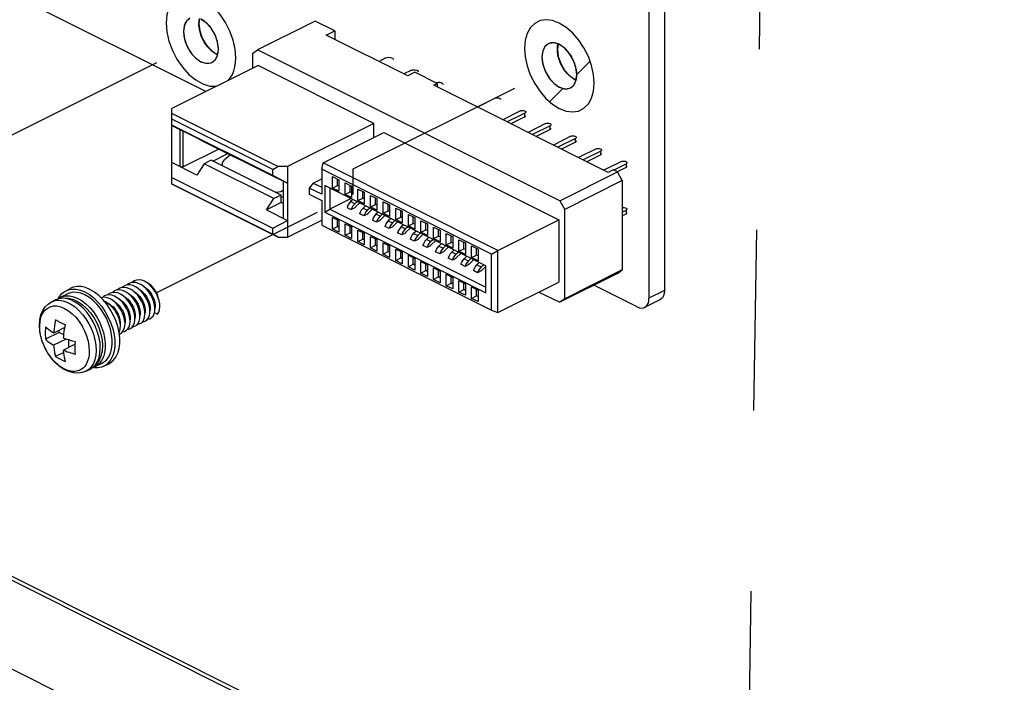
# Paper-space layout '005_EXP_CORICANT_PE_DRAWING_3_1' of a CAD drawing. Header units: millimetres. Extents: x 6 to 413, y 7 to 290.
# Tile 191 of 228: x 263 to 275, y 105 to 113. Entities that reach past the tile are written whole.
import ezdxf

# ---------------------------------------------------------------- set-up
doc = ezdxf.new("R2010")
doc.units = ezdxf.units.MM
doc.header["$LTSCALE"] = 23.1
doc.linetypes.add('DASHED', pattern=[0.2, 0.1, -0.1])
for name, color, linetype in [('000_OFFSET-LINES', 7, 'CONTINUOUS'), ('124100018700A_M3X7_2W_436_BL188', 7, 'CONTINUOUS'), ('BACE_PCB_BL210', 7, 'CONTINUOUS'), ('BASE_CORIANT_BL85', 7, 'CONTINUOUS'), ('C214C4_X02XX_00A_050719_BL190', 7, 'CONTINUOUS')]:
    doc.layers.add(name, color=color, linetype=linetype)

# ---------------------------------------------------------------- blocks, each defined once
blk = doc.blocks.new('BASE_CORIANT_BL85', base_point=(229.328, 99.074))
at = {"layer": 'BASE_CORIANT_BL85', "color": 3, "linetype": 'Continuous'}
for p, q in [((275.057, 99.583), (251.621, 111.301)), ((275.146, 99.589), (251.672, 111.326)), ((251.492, 110.233), (273.797, 99.081))]:
    blk.add_line(p, q, dxfattribs=at)
blk = doc.blocks.new('124100018700A_M3X7_2W_436_BL188', base_point=(263.58, 109.131))
at = {"layer": '124100018700A_M3X7_2W_436_BL188', "color": 7, "linetype": 'Continuous'}
for p, q in [((264.038, 109.639), (264.003, 109.655)), ((264.114, 109.664), (264.078, 109.682)), ((263.082, 109.504), (263.171, 109.549)), ((263.151, 109.589), (263.214, 109.621)), ((263.735, 109.531), (263.701, 109.536)), ((263.77, 109.519), (263.735, 109.531)), ((263.811, 109.56), (263.776, 109.567)), ((263.846, 109.545), (263.811, 109.56)), ((263.852, 109.597), (263.818, 109.6)), ((263.886, 109.587), (263.852, 109.597)), ((263.921, 109.57), (263.886, 109.587)), ((263.927, 109.626), (263.893, 109.631)), ((263.956, 109.545), (263.921, 109.57)), ((263.962, 109.614), (263.927, 109.626)), ((262.946, 109.384), (262.989, 109.394)), ((262.965, 109.446), (263.018, 109.472)), ((262.989, 109.394), (263.035, 109.394)), ((263.357, 109.412), (263.412, 109.363)), ((263.626, 109.504), (263.599, 109.499)), ((263.671, 109.416), (263.622, 109.476)), ((263.66, 109.502), (263.626, 109.504)), ((263.695, 109.492), (263.66, 109.502)), ((263.73, 109.475), (263.695, 109.492)), ((263.764, 109.45), (263.73, 109.475)), ((264.348, 109.422), (264.34, 109.465)), ((263.785, 109.319), (263.797, 109.298)), ((264.264, 109.265), (264.277, 109.293)), ((264.277, 109.293), (264.285, 109.326)), ((264.282, 109.312), (264.321, 109.288)), ((262.815, 109.074), (262.81, 109.146)), ((262.814, 109.134), (262.814, 109.138)), ((263.046, 109.199), (263.017, 109.216)), ((263.135, 109.11), (263.144, 109.152)), ((263.896, 109.104), (263.903, 109.137)), ((263.956, 109.125), (263.965, 109.157)), ((263.998, 109.123), (264.015, 109.147)), ((264.055, 109.148), (264.073, 109.17)), ((264.188, 109.218), (264.205, 109.242)), ((263.061, 109.054), (262.889, 108.968)), ((263.137, 109.12), (262.991, 109.047)), ((263.061, 109.054), (263.061, 109.082)), ((263.122, 109.023), (263.061, 109.054)), ((263.597, 109.032), (263.611, 108.959)), ((263.629, 109.055), (263.644, 108.986)), ((263.837, 108.982), (263.828, 109.055)), ((263.864, 109.054), (263.883, 109.075)), ((263.883, 109.075), (263.896, 109.104)), ((263.151, 108.971), (262.991, 108.891)), ((263.269, 108.903), (263.118, 108.828)), ((263.188, 108.863), (263.188, 108.957)), ((263.589, 108.855), (263.586, 108.92)), ((263.611, 108.959), (263.616, 108.886)), ((263.121, 108.8), (263.017, 108.748)), ((263.268, 108.853), (263.268, 108.879)), ((263.448, 108.817), (263.448, 108.813)), ((263.536, 108.824), (263.532, 108.763)), ((263.536, 108.828), (263.536, 108.824)), ((263.589, 108.852), (263.589, 108.855)), ((263.402, 108.638), (263.389, 108.62)), ((263.524, 108.619), (263.614, 108.663)), ((263.634, 108.623), (263.697, 108.655)), ((263.408, 108.56), (263.461, 108.587)), ((263.504, 108.614), (263.461, 108.587))]:
    blk.add_line(p, q, dxfattribs=at)
for points in [[(263.456, 109.605), (263.399, 109.629), (263.343, 109.641), (263.29, 109.642), (263.241, 109.632), (263.214, 109.621)], [(263.935, 109.662), (263.905, 109.654), (263.879, 109.638), (263.87, 109.629)], [(264.009, 109.695), (263.978, 109.689), (263.951, 109.676), (263.934, 109.662)], [(264.003, 109.655), (263.968, 109.662), (263.935, 109.662)], [(264.223, 109.662), (264.189, 109.689), (264.153, 109.709), (264.118, 109.722), (264.084, 109.727), (264.052, 109.724), (264.023, 109.713), (263.998, 109.695), (263.996, 109.693)], [(264.078, 109.682), (264.043, 109.693), (264.009, 109.695)], [(264.205, 109.242), (264.217, 109.272), (264.222, 109.306), (264.222, 109.345), (264.216, 109.387), (264.204, 109.431), (264.186, 109.474), (264.163, 109.516), (264.137, 109.554), (264.106, 109.588), (264.073, 109.617), (264.038, 109.639)], [(264.285, 109.326), (264.287, 109.364), (264.283, 109.405), (264.272, 109.448), (264.257, 109.491), (264.236, 109.533), (264.21, 109.573), (264.18, 109.609), (264.148, 109.64), (264.114, 109.664)], [(264.135, 109.649), (264.142, 109.646), (264.171, 109.627), (264.198, 109.604), (264.222, 109.576), (264.244, 109.545), (264.262, 109.511), (264.276, 109.477), (264.286, 109.442), (264.29, 109.409)], [(264.335, 109.479), (264.33, 109.503), (264.318, 109.539), (264.302, 109.573), (264.282, 109.606), (264.259, 109.635), (264.234, 109.659), (264.207, 109.679), (264.191, 109.687)], [(264.34, 109.465), (264.326, 109.508), (264.307, 109.551), (264.283, 109.592), (264.254, 109.629), (264.223, 109.662)], [(263.052, 109.485), (263.061, 109.505), (263.093, 109.547), (263.132, 109.578), (263.151, 109.589)], [(263.082, 109.504), (263.105, 109.514), (263.151, 109.524), (263.2, 109.523), (263.251, 109.511), (263.303, 109.49)], [(263.151, 109.589), (263.177, 109.6), (263.226, 109.61), (263.279, 109.609), (263.335, 109.597), (263.392, 109.574)], [(263.392, 109.535), (263.34, 109.556), (263.289, 109.567), (263.24, 109.568), (263.195, 109.559), (263.171, 109.549)], [(263.392, 109.574), (263.449, 109.54), (263.505, 109.496), (263.558, 109.444)], [(263.544, 109.416), (263.496, 109.464), (263.444, 109.504), (263.392, 109.535)], [(263.622, 109.476), (263.569, 109.528), (263.513, 109.572), (263.456, 109.605)], [(263.701, 109.536), (263.669, 109.533), (263.64, 109.522), (263.615, 109.503), (263.614, 109.502)], [(263.776, 109.567), (263.743, 109.567), (263.713, 109.558), (263.687, 109.542), (263.679, 109.534)], [(263.818, 109.6), (263.787, 109.594), (263.759, 109.58), (263.744, 109.567)], [(263.839, 109.472), (263.806, 109.499), (263.77, 109.519)], [(263.893, 109.631), (263.861, 109.628), (263.832, 109.618), (263.807, 109.599), (263.805, 109.597)], [(263.914, 109.494), (263.88, 109.523), (263.846, 109.545)], [(263.882, 109.521), (263.887, 109.519), (263.916, 109.5), (263.943, 109.477), (263.968, 109.449), (263.989, 109.418), (264.008, 109.384), (264.022, 109.349), (264.031, 109.315), (264.035, 109.281)], [(263.944, 109.554), (263.951, 109.551), (263.979, 109.532), (264.006, 109.509), (264.031, 109.481), (264.053, 109.45), (264.071, 109.416), (264.085, 109.381), (264.095, 109.346), (264.099, 109.313)], [(264.094, 109.232), (264.096, 109.27), (264.091, 109.311), (264.081, 109.354), (264.065, 109.398), (264.043, 109.44), (264.017, 109.479), (263.988, 109.515), (263.956, 109.545)], [(264.146, 109.219), (264.156, 109.251), (264.159, 109.288), (264.157, 109.328), (264.149, 109.37), (264.135, 109.414), (264.116, 109.456), (264.091, 109.497), (264.063, 109.535), (264.031, 109.567), (263.997, 109.594), (263.962, 109.614)], [(264.007, 109.586), (264.014, 109.583), (264.042, 109.565), (264.07, 109.541), (264.095, 109.513), (264.116, 109.482), (264.135, 109.448), (264.149, 109.413), (264.158, 109.378), (264.163, 109.345)], [(264.074, 109.616), (264.078, 109.614), (264.107, 109.596), (264.134, 109.572), (264.159, 109.544), (264.18, 109.513), (264.198, 109.48), (264.212, 109.445), (264.222, 109.41), (264.226, 109.377)], [(262.81, 109.146), (262.815, 109.215), (262.83, 109.279), (262.853, 109.335), (262.884, 109.381), (262.922, 109.418), (262.965, 109.446)], [(262.814, 109.138), (262.818, 109.196), (262.83, 109.249), (262.849, 109.295), (262.876, 109.334), (262.908, 109.363), (262.946, 109.384)], [(262.965, 109.446), (262.97, 109.448), (263.013, 109.462), (263.06, 109.466), (263.11, 109.46), (263.162, 109.443)], [(263.018, 109.472), (263.067, 109.49), (263.12, 109.498), (263.177, 109.495), (263.238, 109.479), (263.298, 109.451), (263.357, 109.412)], [(263.368, 109.364), (263.318, 109.408), (263.267, 109.443), (263.214, 109.47), (263.163, 109.486), (263.113, 109.493), (263.066, 109.489), (263.022, 109.474), (263.018, 109.472)], [(263.035, 109.394), (263.083, 109.384), (263.132, 109.363), (263.182, 109.333), (263.23, 109.295), (263.276, 109.249), (263.318, 109.195), (263.356, 109.137), (263.388, 109.075), (263.414, 109.01), (263.433, 108.944), (263.444, 108.879), (263.448, 108.817)], [(263.054, 109.486), (263.065, 109.495), (263.082, 109.504)], [(263.162, 109.443), (263.214, 109.417), (263.266, 109.381), (263.316, 109.337), (263.362, 109.286), (263.405, 109.228), (263.444, 109.165), (263.476, 109.099), (263.502, 109.031), (263.521, 108.962), (263.533, 108.894), (263.536, 108.828)], [(263.303, 109.49), (263.355, 109.459), (263.406, 109.419)], [(263.406, 109.419), (263.455, 109.372), (263.5, 109.317), (263.541, 109.257), (263.577, 109.192), (263.606, 109.124), (263.629, 109.055)], [(263.666, 109.236), (263.631, 109.301), (263.59, 109.361), (263.544, 109.416)], [(263.558, 109.444), (263.607, 109.385), (263.652, 109.319), (263.691, 109.248), (263.723, 109.174), (263.748, 109.099)], [(263.638, 109.457), (263.645, 109.454), (263.663, 109.445), (263.68, 109.434)], [(263.828, 109.055), (263.811, 109.131), (263.787, 109.206), (263.755, 109.28), (263.716, 109.35), (263.671, 109.416)], [(263.68, 109.434), (263.697, 109.421), (263.713, 109.407), (263.729, 109.392), (263.745, 109.375), (263.759, 109.357), (263.773, 109.339), (263.785, 109.319)], [(263.691, 109.426), (263.696, 109.423), (263.725, 109.405), (263.752, 109.381), (263.777, 109.353), (263.798, 109.322), (263.817, 109.289), (263.831, 109.254), (263.84, 109.219), (263.844, 109.186)], [(263.753, 109.458), (263.76, 109.455), (263.789, 109.437), (263.816, 109.413), (263.841, 109.385), (263.862, 109.354), (263.88, 109.321), (263.894, 109.286), (263.904, 109.251), (263.908, 109.218)], [(263.903, 109.137), (263.905, 109.176), (263.9, 109.217), (263.89, 109.26), (263.873, 109.303), (263.852, 109.345), (263.826, 109.384), (263.797, 109.42), (263.764, 109.45)], [(263.817, 109.49), (263.824, 109.487), (263.853, 109.468), (263.879, 109.445), (263.904, 109.417), (263.926, 109.386), (263.944, 109.352), (263.958, 109.317), (263.967, 109.283), (263.972, 109.249)], [(263.965, 109.157), (263.969, 109.194), (263.966, 109.234), (263.958, 109.277), (263.943, 109.32), (263.924, 109.362), (263.899, 109.403), (263.871, 109.44), (263.839, 109.472)], [(263.995, 109.38), (263.972, 109.422), (263.944, 109.46), (263.914, 109.494)], [(264.29, 109.409), (264.29, 109.382), (264.287, 109.362)], [(264.321, 109.288), (264.337, 109.314), (264.346, 109.346), (264.35, 109.382), (264.348, 109.422)], [(263.586, 108.92), (263.574, 108.988), (263.555, 109.058), (263.529, 109.126), (263.496, 109.192), (263.458, 109.255), (263.415, 109.313), (263.368, 109.364)], [(263.412, 109.363), (263.462, 109.307), (263.506, 109.244), (263.544, 109.176), (263.575, 109.105), (263.597, 109.032)], [(263.797, 109.298), (263.807, 109.278), (263.816, 109.256), (263.824, 109.235), (263.83, 109.214), (263.835, 109.192), (263.839, 109.172), (263.841, 109.151), (263.841, 109.132)], [(264.032, 109.212), (264.031, 109.252), (264.025, 109.294), (264.013, 109.337), (263.995, 109.38)], [(264.035, 109.281), (264.035, 109.251), (264.031, 109.234)], [(264.099, 109.313), (264.098, 109.283), (264.096, 109.269)], [(264.163, 109.345), (264.162, 109.314), (264.159, 109.298)], [(264.192, 109.223), (264.196, 109.223), (264.223, 109.23), (264.245, 109.244), (264.264, 109.265)], [(264.226, 109.377), (264.226, 109.346), (264.222, 109.33)], [(263.389, 108.62), (263.374, 108.604), (263.358, 108.59), (263.341, 108.579), (263.322, 108.57), (263.302, 108.563), (263.282, 108.558), (263.26, 108.556), (263.238, 108.556), (263.214, 108.559), (263.191, 108.564), (263.166, 108.571), (263.142, 108.581), (263.117, 108.594), (263.093, 108.608), (263.069, 108.625), (263.046, 108.643), (263.023, 108.664), (263.001, 108.686), (262.979, 108.71), (262.958, 108.736), (262.938, 108.763), (262.92, 108.791), (262.902, 108.82), (262.886, 108.851), (262.871, 108.882), (262.858, 108.913), (262.846, 108.945), (262.837, 108.977), (262.828, 109.009), (262.822, 109.041), (262.817, 109.073), (262.814, 109.104), (262.814, 109.134)], [(263.017, 109.216), (263.008, 109.174), (263.002, 109.136), (262.997, 109.103), (262.993, 109.073), (262.991, 109.047)], [(263.144, 109.152), (263.11, 109.167), (263.077, 109.182), (263.046, 109.199)], [(263.718, 109.099), (263.695, 109.168), (263.666, 109.236)], [(263.841, 109.132), (263.84, 109.113), (263.838, 109.095), (263.834, 109.079)], [(263.844, 109.186), (263.844, 109.155), (263.841, 109.141)], [(263.908, 109.218), (263.907, 109.187), (263.905, 109.173)], [(263.972, 109.249), (263.971, 109.219), (263.968, 109.203)], [(264.001, 109.128), (264.005, 109.128), (264.032, 109.134), (264.055, 109.148)], [(264.015, 109.147), (264.026, 109.177), (264.032, 109.212)], [(264.064, 109.16), (264.086, 109.163), (264.111, 109.174)], [(264.073, 109.17), (264.086, 109.198), (264.094, 109.232)], [(264.111, 109.174), (264.131, 109.193), (264.146, 109.219)], [(264.129, 109.192), (264.141, 109.192), (264.167, 109.202), (264.188, 109.218)], [(263.408, 108.56), (263.359, 108.542), (263.306, 108.535), (263.248, 108.538), (263.188, 108.554), (263.128, 108.582), (263.069, 108.621), (263.014, 108.67), (262.964, 108.726), (262.92, 108.789), (262.882, 108.857), (262.851, 108.928), (262.829, 109.001), (262.815, 109.074)], [(262.889, 109.123), (262.888, 109.097), (262.886, 109.07), (262.886, 109.044)], [(262.886, 109.044), (262.886, 109.018), (262.888, 108.993), (262.889, 108.968)], [(262.991, 109.047), (262.973, 109.058), (262.954, 109.071), (262.933, 109.087), (262.911, 109.104), (262.889, 109.123)], [(263.118, 108.983), (263.121, 109.009), (263.124, 109.039), (263.129, 109.073), (263.135, 109.11)], [(263.748, 109.099), (263.764, 109.024), (263.773, 108.951), (263.773, 108.881), (263.764, 108.816), (263.748, 108.758), (263.723, 108.707), (263.691, 108.665), (263.652, 108.634), (263.634, 108.623)], [(263.741, 108.963), (263.733, 109.03), (263.718, 109.099)], [(263.834, 109.079), (263.829, 109.063), (263.827, 109.059)], [(263.83, 109.036), (263.841, 109.039), (263.864, 109.054)], [(263.873, 109.064), (263.897, 109.068), (263.921, 109.079)], [(263.921, 109.079), (263.941, 109.099), (263.956, 109.125)], [(263.938, 109.097), (263.951, 109.097), (263.977, 109.107), (263.998, 109.123)], [(262.889, 108.968), (262.92, 108.941), (262.954, 108.916), (262.991, 108.891)], [(262.991, 108.891), (262.997, 108.842), (263.005, 108.794), (263.017, 108.748)], [(263.271, 108.933), (263.232, 108.943), (263.198, 108.954), (263.167, 108.965), (263.141, 108.974), (263.118, 108.983)], [(263.268, 108.879), (263.269, 108.906), (263.271, 108.933)], [(263.616, 108.886), (263.611, 108.817), (263.596, 108.754), (263.573, 108.698), (263.541, 108.652), (263.504, 108.614)], [(263.644, 108.986), (263.652, 108.919), (263.652, 108.855), (263.644, 108.796), (263.629, 108.742), (263.606, 108.696), (263.577, 108.658), (263.541, 108.628), (263.524, 108.619)], [(263.614, 108.663), (263.63, 108.673), (263.666, 108.702), (263.695, 108.74), (263.718, 108.786), (263.733, 108.84), (263.741, 108.899), (263.741, 108.963)], [(263.697, 108.655), (263.716, 108.665), (263.754, 108.697), (263.786, 108.739), (263.811, 108.789), (263.828, 108.848), (263.837, 108.912), (263.837, 108.982)], [(263.118, 108.828), (263.142, 108.818), (263.166, 108.809)], [(263.127, 108.758), (263.122, 108.793), (263.118, 108.828)], [(263.144, 108.684), (263.134, 108.721), (263.127, 108.758)], [(263.166, 108.809), (263.189, 108.801), (263.211, 108.794), (263.232, 108.788), (263.252, 108.782), (263.271, 108.777)], [(263.271, 108.777), (263.269, 108.802), (263.268, 108.827), (263.268, 108.853)], [(263.532, 108.763), (263.52, 108.706), (263.501, 108.657), (263.474, 108.615), (263.441, 108.582), (263.408, 108.56)], [(263.448, 108.813), (263.447, 108.79), (263.446, 108.768), (263.442, 108.744), (263.437, 108.722), (263.431, 108.699)], [(263.461, 108.587), (263.495, 108.609), (263.528, 108.642), (263.554, 108.684), (263.573, 108.734), (263.585, 108.79), (263.589, 108.852)], [(263.017, 108.748), (263.048, 108.73), (263.08, 108.713), (263.112, 108.698), (263.144, 108.684)], [(263.431, 108.699), (263.423, 108.678), (263.413, 108.657), (263.402, 108.638)], [(263.634, 108.623), (263.608, 108.612), (263.558, 108.602), (263.505, 108.603), (263.491, 108.606)], [(263.524, 108.619), (263.501, 108.609), (263.492, 108.607)]]:
    blk.add_lwpolyline(points, dxfattribs=at)
blk = doc.blocks.new('C214C4_X02XX_00A_050719_BL190', base_point=(267.412, 111.174))
at = {"layer": 'C214C4_X02XX_00A_050719_BL190', "color": 7, "linetype": 'Continuous'}
for p, q in [((266.336, 113.038), (265.599, 112.67)), ((266.587, 112.913), (266.336, 113.038)), ((266.478, 112.859), (266.587, 112.913)), ((266.587, 112.913), (266.587, 112.805)), ((267.522, 112.337), (266.478, 112.859)), ((265.535, 112.624), (265.599, 112.67)), ((269.462, 110.738), (265.599, 112.67)), ((265.535, 112.624), (265.535, 112.434)), ((267.24, 112.565), (267.152, 112.522)), ((265.606, 112.469), (264.502, 111.917)), ((267.087, 111.728), (265.606, 112.469)), ((267.558, 112.406), (267.471, 112.363)), ((267.611, 112.382), (267.522, 112.337)), ((267.895, 112.24), (267.611, 112.382)), ((267.851, 112.217), (267.895, 112.24)), ((270.083, 111.101), (267.851, 112.217)), ((267.895, 112.24), (267.895, 112.195)), ((268.636, 112.05), (268.411, 111.937)), ((264.502, 110.95), (264.502, 111.917)), ((265.857, 111.177), (264.502, 111.854)), ((265.793, 111.138), (264.502, 111.783)), ((268.959, 111.888), (268.734, 111.776)), ((269.016, 111.859), (268.792, 111.747)), ((269.016, 111.813), (268.838, 111.724)), ((269.016, 111.813), (269.016, 111.859)), ((265.793, 111.06), (264.502, 111.705)), ((264.502, 111.703), (264.823, 111.543)), ((264.611, 111.174), (264.611, 111.649)), ((267.087, 111.728), (265.984, 111.177)), ((267.087, 111.547), (267.087, 111.728)), ((269.282, 111.726), (269.058, 111.614)), ((269.34, 111.698), (269.115, 111.585)), ((269.34, 111.651), (269.162, 111.562)), ((269.34, 111.651), (269.34, 111.698)), ((264.649, 111.174), (264.649, 111.63)), ((264.823, 111.543), (264.918, 111.493)), ((266.438, 111.222), (267.215, 111.61)), ((267.215, 111.61), (269.449, 110.493)), ((269.606, 111.565), (269.381, 111.452)), ((269.663, 111.536), (269.438, 111.424)), ((269.663, 111.489), (269.663, 111.536)), ((265.103, 111.401), (264.649, 111.174)), ((264.918, 111.493), (265.809, 111.048)), ((269.663, 111.489), (269.485, 111.4)), ((269.929, 111.403), (269.704, 111.291)), ((265.029, 111.247), (265.22, 111.343)), ((265.252, 111.327), (265.178, 111.264)), ((269.986, 111.374), (269.761, 111.262)), ((269.986, 111.328), (269.808, 111.239)), ((269.986, 111.328), (269.986, 111.374)), ((264.823, 111.068), (264.502, 111.228)), ((264.611, 111.174), (264.649, 111.174)), ((264.918, 111.213), (264.823, 111.068)), ((265.008, 111.258), (264.918, 111.213)), ((265.809, 110.767), (264.918, 111.213)), ((265.899, 110.812), (265.008, 111.258)), ((265.793, 111.138), (265.857, 111.177)), ((265.984, 111.177), (265.857, 111.177)), ((265.984, 111.177), (265.984, 110.273)), ((266.419, 111.142), (266.438, 111.222)), ((268.673, 110.105), (266.438, 111.222)), ((270.252, 111.241), (270.027, 111.129)), ((270.148, 111.132), (270.31, 111.213)), ((270.31, 111.166), (270.195, 111.109)), ((270.31, 111.213), (270.31, 111.166)), ((264.502, 111.035), (265.793, 110.389)), ((265.713, 111.098), (265.984, 110.962)), ((265.809, 111.048), (265.713, 111.098)), ((265.793, 111.06), (265.793, 111.138)), ((265.984, 110.962), (265.793, 111.06)), ((265.811, 111.049), (265.809, 111.048)), ((266.311, 110.966), (266.419, 111.02)), ((268.59, 110.056), (266.419, 111.142)), ((266.419, 111.142), (266.419, 110.822)), ((266.557, 111.05), (266.639, 111.008)), ((266.557, 110.902), (266.557, 111.05)), ((269.462, 110.738), (270.199, 111.107)), ((270.147, 111.133), (270.083, 111.101)), ((270.199, 111.107), (270.147, 111.133)), ((270.262, 110.997), (270.199, 111.107)), ((264.502, 110.957), (265.793, 110.312)), ((265.857, 110.273), (264.502, 110.95)), ((265.925, 110.992), (265.925, 110.516)), ((266.311, 110.966), (266.26, 110.902)), ((266.419, 110.822), (266.26, 110.902)), ((266.26, 110.902), (266.26, 110.824)), ((266.311, 110.966), (266.419, 110.912)), ((268.516, 109.906), (266.458, 110.935)), ((266.458, 110.935), (266.458, 110.592)), ((266.522, 110.903), (266.522, 110.63)), ((266.557, 110.902), (266.62, 110.934)), ((266.639, 110.861), (266.557, 110.902)), ((266.62, 110.934), (266.62, 111.018)), ((266.639, 110.925), (266.62, 110.934)), ((266.639, 111.008), (266.639, 110.861)), ((266.718, 110.969), (266.801, 110.927)), ((266.718, 110.821), (266.718, 110.969)), ((266.782, 110.853), (266.782, 110.937)), ((266.801, 110.927), (266.801, 110.78)), ((270.262, 110.997), (269.526, 110.629)), ((270.262, 110.997), (270.262, 109.855)), ((265.899, 110.812), (265.809, 110.767)), ((265.899, 110.715), (265.899, 110.812)), ((266.26, 110.824), (266.419, 110.744)), ((266.718, 110.821), (266.782, 110.853)), ((266.801, 110.78), (266.718, 110.821)), ((266.801, 110.844), (266.782, 110.853)), ((266.88, 110.888), (266.963, 110.847)), ((266.88, 110.741), (266.88, 110.888)), ((266.88, 110.741), (266.944, 110.772)), ((266.944, 110.772), (266.944, 110.856)), ((266.963, 110.763), (266.944, 110.772)), ((266.963, 110.847), (266.963, 110.699)), ((267.042, 110.807), (267.124, 110.766)), ((267.042, 110.66), (267.042, 110.807)), ((267.105, 110.692), (267.105, 110.775)), ((265.713, 110.622), (265.809, 110.767)), ((265.899, 110.715), (265.713, 110.622)), ((265.925, 110.702), (265.899, 110.715)), ((266.419, 110.744), (266.419, 110.425)), ((266.795, 110.767), (266.522, 110.63)), ((266.744, 110.653), (266.797, 110.626)), ((266.817, 110.756), (266.788, 110.728)), ((266.841, 110.701), (266.788, 110.728)), ((266.842, 110.649), (266.797, 110.626)), ((266.841, 110.701), (266.871, 110.729)), ((266.901, 110.708), (266.855, 110.664)), ((266.963, 110.699), (266.88, 110.741)), ((266.979, 110.675), (266.948, 110.644)), ((266.948, 110.644), (267.001, 110.617)), ((267.001, 110.617), (267.033, 110.648)), ((267.042, 110.66), (267.105, 110.692)), ((267.124, 110.618), (267.042, 110.66)), ((267.124, 110.682), (267.105, 110.692)), ((267.124, 110.766), (267.124, 110.618)), ((267.203, 110.726), (267.286, 110.685)), ((267.203, 110.579), (267.203, 110.726)), ((267.267, 110.611), (267.267, 110.694)), ((267.286, 110.685), (267.286, 110.538)), ((267.365, 110.645), (267.448, 110.604)), ((267.365, 110.498), (267.365, 110.645)), ((269.462, 110.738), (269.526, 110.629)), ((265.713, 110.622), (265.984, 110.487)), ((266.458, 110.592), (266.522, 110.63)), ((266.458, 110.592), (268.516, 109.563)), ((266.522, 110.63), (268.516, 109.633)), ((266.557, 110.527), (266.639, 110.485)), ((266.557, 110.379), (266.557, 110.527)), ((266.959, 110.546), (266.906, 110.572)), ((267.005, 110.569), (266.959, 110.546)), ((267.061, 110.626), (267.015, 110.581)), ((267.061, 110.626), (267.067, 110.631)), ((267.14, 110.594), (267.111, 110.566)), ((267.165, 110.54), (267.111, 110.566)), ((267.165, 110.54), (267.194, 110.567)), ((267.224, 110.546), (267.178, 110.502)), ((267.203, 110.579), (267.267, 110.611)), ((267.286, 110.538), (267.203, 110.579)), ((267.286, 110.601), (267.267, 110.611)), ((267.365, 110.498), (267.429, 110.53)), ((267.429, 110.53), (267.429, 110.614)), ((267.448, 110.52), (267.429, 110.53)), ((267.448, 110.604), (267.448, 110.457)), ((267.527, 110.565), (267.609, 110.523)), ((267.527, 110.417), (267.527, 110.565)), ((267.59, 110.449), (267.59, 110.533)), ((267.609, 110.523), (267.609, 110.376)), ((269.526, 109.486), (269.526, 110.629)), ((270.262, 110.594), (270.31, 110.617)), ((270.262, 110.547), (270.31, 110.571)), ((270.31, 110.617), (270.31, 110.571)), ((265.793, 110.389), (265.984, 110.487)), ((265.984, 110.273), (266.419, 110.49)), ((266.419, 110.425), (268.59, 109.339)), ((266.557, 110.379), (266.62, 110.411)), ((266.62, 110.411), (266.62, 110.495)), ((266.639, 110.402), (266.62, 110.411)), ((266.639, 110.485), (266.639, 110.338)), ((266.718, 110.446), (266.801, 110.404)), ((266.718, 110.298), (266.718, 110.446)), ((266.782, 110.33), (266.782, 110.414)), ((266.801, 110.404), (266.801, 110.257)), ((267.12, 110.465), (267.067, 110.491)), ((267.166, 110.487), (267.12, 110.465)), ((267.282, 110.384), (267.229, 110.411)), ((267.302, 110.513), (267.271, 110.482)), ((267.271, 110.482), (267.324, 110.456)), ((267.329, 110.407), (267.282, 110.384)), ((267.324, 110.456), (267.356, 110.486)), ((267.384, 110.464), (267.339, 110.419)), ((267.448, 110.457), (267.365, 110.498)), ((267.384, 110.464), (267.39, 110.469)), ((267.463, 110.433), (267.434, 110.405)), ((267.488, 110.378), (267.434, 110.405)), ((267.488, 110.378), (267.517, 110.406)), ((267.527, 110.417), (267.59, 110.449)), ((267.609, 110.376), (267.527, 110.417)), ((267.609, 110.44), (267.59, 110.449)), ((267.688, 110.484), (267.771, 110.442)), ((267.688, 110.337), (267.688, 110.484)), ((267.752, 110.368), (267.752, 110.452)), ((267.771, 110.442), (267.771, 110.295)), ((267.85, 110.403), (267.933, 110.362)), ((267.85, 110.256), (267.85, 110.403)), ((268.673, 110.105), (269.449, 110.493)), ((269.449, 110.493), (269.449, 109.698)), ((265.793, 110.312), (265.793, 110.389)), ((265.857, 110.273), (265.793, 110.312)), ((265.857, 110.273), (265.984, 110.273)), ((266.639, 110.338), (266.557, 110.379)), ((266.718, 110.298), (266.782, 110.33)), ((266.801, 110.257), (266.718, 110.298)), ((266.801, 110.321), (266.782, 110.33)), ((266.88, 110.365), (266.963, 110.324)), ((266.88, 110.218), (266.88, 110.365)), ((266.944, 110.249), (266.944, 110.333)), ((266.963, 110.324), (266.963, 110.176)), ((267.042, 110.284), (267.124, 110.243)), ((267.042, 110.137), (267.042, 110.284)), ((267.443, 110.303), (267.39, 110.33)), ((267.489, 110.326), (267.443, 110.303)), ((267.548, 110.384), (267.501, 110.341)), ((267.625, 110.352), (267.594, 110.321)), ((267.594, 110.321), (267.648, 110.294)), ((267.648, 110.294), (267.679, 110.325)), ((267.708, 110.302), (267.662, 110.258)), ((267.688, 110.337), (267.752, 110.368)), ((267.771, 110.295), (267.688, 110.337)), ((267.708, 110.302), (267.714, 110.307)), ((267.771, 110.359), (267.752, 110.368)), ((267.786, 110.271), (267.758, 110.243)), ((267.85, 110.256), (267.914, 110.288)), ((267.914, 110.288), (267.914, 110.371)), ((267.933, 110.278), (267.914, 110.288)), ((267.933, 110.362), (267.933, 110.214)), ((268.012, 110.322), (268.094, 110.281)), ((268.012, 110.175), (268.012, 110.322)), ((268.075, 110.207), (268.075, 110.29)), ((268.094, 110.281), (268.094, 110.134)), ((266.88, 110.218), (266.944, 110.249)), ((266.963, 110.176), (266.88, 110.218)), ((266.963, 110.24), (266.944, 110.249)), ((267.042, 110.137), (267.105, 110.169)), ((267.105, 110.169), (267.105, 110.252)), ((267.124, 110.159), (267.105, 110.169)), ((267.124, 110.243), (267.124, 110.095)), ((267.203, 110.203), (267.286, 110.162)), ((267.203, 110.056), (267.203, 110.203)), ((267.267, 110.088), (267.267, 110.171)), ((267.286, 110.162), (267.286, 110.015)), ((267.605, 110.222), (267.552, 110.249)), ((267.652, 110.245), (267.605, 110.223)), ((267.767, 110.141), (267.714, 110.168)), ((267.811, 110.216), (267.758, 110.243)), ((267.812, 110.164), (267.766, 110.141)), ((267.811, 110.216), (267.84, 110.244)), ((267.871, 110.223), (267.825, 110.179)), ((267.933, 110.214), (267.85, 110.256)), ((267.948, 110.19), (267.918, 110.159)), ((267.918, 110.159), (267.971, 110.132)), ((267.971, 110.132), (268.002, 110.163)), ((268.031, 110.141), (267.985, 110.096)), ((268.012, 110.175), (268.075, 110.207)), ((268.094, 110.134), (268.012, 110.175)), ((268.031, 110.141), (268.037, 110.146)), ((268.094, 110.197), (268.075, 110.207)), ((268.173, 110.241), (268.256, 110.2)), ((268.173, 110.094), (268.173, 110.241)), ((268.237, 110.126), (268.237, 110.21)), ((268.256, 110.2), (268.256, 110.053)), ((268.335, 110.161), (268.418, 110.119)), ((268.335, 110.013), (268.335, 110.161)), ((267.124, 110.095), (267.042, 110.137)), ((267.203, 110.056), (267.267, 110.088)), ((267.286, 110.015), (267.203, 110.056)), ((267.286, 110.078), (267.267, 110.088)), ((267.365, 110.122), (267.448, 110.081)), ((267.365, 109.975), (267.365, 110.122)), ((267.429, 110.007), (267.429, 110.091)), ((267.448, 110.081), (267.448, 109.934)), ((267.527, 110.042), (267.609, 110)), ((267.527, 109.894), (267.527, 110.042)), ((267.929, 110.061), (267.876, 110.087)), ((267.975, 110.084), (267.929, 110.061)), ((268.11, 110.109), (268.081, 110.081)), ((268.134, 110.055), (268.081, 110.081)), ((268.134, 110.055), (268.164, 110.082)), ((268.194, 110.061), (268.148, 110.018)), ((268.173, 110.094), (268.237, 110.126)), ((268.256, 110.053), (268.173, 110.094)), ((268.256, 110.116), (268.237, 110.126)), ((268.272, 110.028), (268.241, 109.997)), ((268.335, 110.013), (268.398, 110.045)), ((268.418, 109.972), (268.335, 110.013)), ((268.398, 110.045), (268.398, 110.129)), ((268.418, 110.036), (268.398, 110.045)), ((268.418, 110.119), (268.418, 109.972)), ((268.59, 110.056), (268.673, 110.105)), ((268.59, 109.339), (268.59, 110.056)), ((268.673, 109.31), (268.673, 110.105)), ((267.365, 109.975), (267.429, 110.007)), ((267.448, 109.934), (267.365, 109.975)), ((267.448, 109.997), (267.429, 110.007)), ((267.527, 109.894), (267.59, 109.926)), ((267.609, 109.853), (267.527, 109.894)), ((267.59, 109.926), (267.59, 110.01)), ((267.609, 109.917), (267.59, 109.926)), ((267.609, 110), (267.609, 109.853)), ((267.688, 109.961), (267.771, 109.919)), ((267.688, 109.814), (267.688, 109.961)), ((267.752, 109.845), (267.752, 109.929)), ((267.771, 109.919), (267.771, 109.772)), ((268.09, 109.98), (268.037, 110.006)), ((268.135, 110.002), (268.09, 109.98)), ((268.252, 109.899), (268.199, 109.926)), ((268.241, 109.997), (268.294, 109.971)), ((268.299, 109.922), (268.252, 109.899)), ((268.294, 109.971), (268.326, 110.001)), ((268.354, 109.979), (268.309, 109.934)), ((268.354, 109.979), (268.36, 109.984)), ((268.433, 109.948), (268.404, 109.92)), ((268.404, 109.92), (268.458, 109.893)), ((268.458, 109.893), (268.487, 109.921)), ((268.516, 109.898), (268.471, 109.856)), ((268.516, 109.563), (268.516, 109.906)), ((267.688, 109.814), (267.752, 109.845)), ((267.771, 109.772), (267.688, 109.814)), ((267.771, 109.836), (267.752, 109.845)), ((267.85, 109.88), (267.933, 109.839)), ((267.85, 109.733), (267.85, 109.88)), ((267.85, 109.733), (267.914, 109.765)), ((267.914, 109.765), (267.914, 109.848)), ((267.933, 109.755), (267.914, 109.765)), ((267.933, 109.839), (267.933, 109.691)), ((268.012, 109.799), (268.094, 109.758)), ((268.012, 109.652), (268.012, 109.799)), ((268.075, 109.684), (268.075, 109.767)), ((268.413, 109.818), (268.36, 109.845)), ((268.459, 109.841), (268.413, 109.818)), ((270.199, 109.808), (269.462, 109.44)), ((270.262, 109.855), (269.526, 109.486)), ((270.199, 109.808), (270.262, 109.855)), ((267.933, 109.691), (267.85, 109.733)), ((268.012, 109.652), (268.075, 109.684)), ((268.094, 109.611), (268.012, 109.652)), ((268.094, 109.674), (268.075, 109.684)), ((268.094, 109.758), (268.094, 109.611)), ((268.173, 109.718), (268.256, 109.677)), ((268.173, 109.571), (268.173, 109.718)), ((268.237, 109.603), (268.237, 109.687)), ((268.256, 109.677), (268.256, 109.53)), ((268.335, 109.638), (268.418, 109.596)), ((268.335, 109.49), (268.335, 109.638)), ((268.673, 109.31), (269.449, 109.698)), ((268.173, 109.571), (268.237, 109.603)), ((268.256, 109.53), (268.173, 109.571)), ((268.256, 109.593), (268.237, 109.603)), ((268.335, 109.49), (268.398, 109.522)), ((268.398, 109.522), (268.398, 109.606)), ((268.418, 109.513), (268.398, 109.522)), ((268.418, 109.596), (268.418, 109.449)), ((269.197, 109.572), (269.462, 109.44)), ((268.418, 109.449), (268.335, 109.49)), ((269.526, 109.486), (269.462, 109.44)), ((268.59, 109.339), (268.673, 109.31))]:
    blk.add_line(p, q, dxfattribs=at)
for points in [[(267.24, 112.565), (267.256, 112.571), (267.274, 112.574), (267.293, 112.573), (267.311, 112.569), (267.325, 112.562), (267.333, 112.553), (267.335, 112.546)], [(267.558, 112.406), (267.574, 112.412), (267.592, 112.414), (267.612, 112.414), (267.629, 112.41), (267.643, 112.403), (267.651, 112.394), (267.653, 112.387)], [(267.878, 112.248), (267.892, 112.253), (267.911, 112.255), (267.93, 112.255), (267.947, 112.25), (267.961, 112.244), (267.969, 112.235), (267.971, 112.228)], [(268.636, 112.05), (268.647, 112.054), (268.661, 112.055), (268.675, 112.055), (268.688, 112.052), (268.698, 112.047), (268.704, 112.041), (268.705, 112.035)], [(268.959, 111.888), (268.971, 111.892), (268.984, 111.894), (268.998, 111.893), (269.011, 111.89), (269.021, 111.885), (269.027, 111.879), (269.028, 111.874)], [(269.028, 111.874), (269.028, 111.872), (269.025, 111.865), (269.016, 111.859)], [(269.016, 111.813), (269.024, 111.818), (269.028, 111.825), (269.028, 111.827)], [(269.282, 111.726), (269.294, 111.73), (269.308, 111.732), (269.321, 111.732), (269.334, 111.729), (269.344, 111.724), (269.35, 111.717), (269.352, 111.712)], [(269.352, 111.712), (269.351, 111.71), (269.348, 111.704), (269.34, 111.698)], [(269.34, 111.651), (269.348, 111.657), (269.351, 111.664), (269.352, 111.665)], [(269.606, 111.565), (269.617, 111.569), (269.631, 111.571), (269.645, 111.57), (269.657, 111.567), (269.667, 111.562), (269.673, 111.556), (269.675, 111.55)], [(269.675, 111.55), (269.675, 111.549), (269.671, 111.542), (269.663, 111.536)], [(269.663, 111.489), (269.671, 111.495), (269.675, 111.502), (269.675, 111.504)], [(269.929, 111.403), (269.941, 111.407), (269.954, 111.409), (269.968, 111.408), (269.981, 111.405), (269.991, 111.4), (269.997, 111.394), (269.998, 111.389)], [(269.998, 111.389), (269.998, 111.387), (269.994, 111.38), (269.986, 111.374)], [(269.986, 111.328), (269.994, 111.333), (269.998, 111.34), (269.998, 111.342)], [(265.151, 111.197), (265.149, 111.208), (265.152, 111.227), (265.162, 111.246), (265.178, 111.264)], [(265.158, 111.183), (265.153, 111.19), (265.151, 111.197)], [(270.252, 111.241), (270.264, 111.245), (270.277, 111.247), (270.291, 111.247), (270.304, 111.244), (270.314, 111.239), (270.32, 111.232), (270.321, 111.227)], [(270.321, 111.227), (270.321, 111.225), (270.318, 111.219), (270.31, 111.213)], [(270.31, 111.166), (270.318, 111.172), (270.321, 111.179), (270.321, 111.18)], [(265.925, 110.87), (265.92, 110.867), (265.895, 110.855), (265.868, 110.848), (265.84, 110.846), (265.829, 110.848)], [(265.899, 110.786), (265.913, 110.79), (265.925, 110.795)], [(266.788, 110.728), (266.769, 110.706), (266.754, 110.681), (266.744, 110.653)], [(266.797, 110.626), (266.807, 110.654), (266.822, 110.68), (266.841, 110.701)], [(266.842, 110.649), (266.846, 110.654), (266.85, 110.659), (266.855, 110.664)], [(266.906, 110.572), (266.916, 110.599), (266.93, 110.623), (266.948, 110.644)], [(270.262, 110.65), (270.263, 110.65), (270.275, 110.652), (270.287, 110.652), (270.299, 110.65), (270.31, 110.646)], [(270.31, 110.646), (270.317, 110.641), (270.321, 110.635), (270.321, 110.632)], [(267.001, 110.617), (266.983, 110.596), (266.969, 110.572), (266.959, 110.546)], [(267.005, 110.569), (267.009, 110.573), (267.012, 110.577), (267.015, 110.581)], [(267.111, 110.566), (267.093, 110.545), (267.078, 110.519), (267.067, 110.491)], [(267.165, 110.54), (267.146, 110.518), (267.13, 110.492), (267.12, 110.465)], [(270.321, 110.632), (270.321, 110.628), (270.317, 110.622), (270.31, 110.617)], [(270.31, 110.571), (270.318, 110.576), (270.321, 110.583), (270.321, 110.585)], [(267.166, 110.487), (267.169, 110.493), (267.174, 110.498), (267.178, 110.502)], [(267.229, 110.411), (267.239, 110.437), (267.254, 110.461), (267.271, 110.482)], [(267.324, 110.456), (267.307, 110.435), (267.292, 110.41), (267.282, 110.384)], [(267.329, 110.407), (267.332, 110.411), (267.335, 110.416), (267.339, 110.419)], [(267.434, 110.405), (267.416, 110.383), (267.401, 110.357), (267.39, 110.329)], [(267.488, 110.378), (267.469, 110.356), (267.454, 110.331), (267.443, 110.303)], [(267.489, 110.326), (267.493, 110.331), (267.497, 110.336), (267.501, 110.341)], [(267.553, 110.249), (267.563, 110.275), (267.577, 110.3), (267.594, 110.321)], [(267.648, 110.294), (267.63, 110.273), (267.616, 110.249), (267.605, 110.223)], [(267.652, 110.245), (267.655, 110.25), (267.659, 110.254), (267.662, 110.258)], [(267.758, 110.243), (267.739, 110.221), (267.724, 110.196), (267.714, 110.168)], [(267.811, 110.216), (267.792, 110.195), (267.777, 110.169), (267.766, 110.141)], [(267.812, 110.164), (267.816, 110.169), (267.82, 110.175), (267.825, 110.179)], [(267.876, 110.087), (267.886, 110.114), (267.9, 110.138), (267.918, 110.159)], [(267.971, 110.132), (267.953, 110.112), (267.939, 110.087), (267.929, 110.061)], [(267.975, 110.084), (267.978, 110.088), (267.982, 110.092), (267.985, 110.096)], [(268.081, 110.081), (268.062, 110.06), (268.047, 110.034), (268.037, 110.006)], [(268.134, 110.055), (268.116, 110.033), (268.1, 110.008), (268.09, 109.98)], [(268.135, 110.002), (268.139, 110.008), (268.143, 110.013), (268.148, 110.018)], [(268.199, 109.926), (268.209, 109.952), (268.223, 109.976), (268.241, 109.997)], [(268.294, 109.971), (268.277, 109.95), (268.262, 109.926), (268.252, 109.899)], [(268.299, 109.922), (268.302, 109.926), (268.305, 109.931), (268.309, 109.934)], [(268.36, 109.845), (268.371, 109.872), (268.386, 109.898), (268.404, 109.92)], [(268.458, 109.893), (268.439, 109.871), (268.424, 109.846), (268.413, 109.818)]]:
    blk.add_lwpolyline(points, dxfattribs=at)
for centre, major_axis, start_param, end_param in [((266.923, 110.646), (0.0408, 0.0802), 0.974101, 1.046288), ((267.247, 110.484), (0.0408, 0.0802), 0.974101, 1.046288), ((267.57, 110.322), (0.0408, 0.0802), 0.974101, 1.046288), ((267.893, 110.161), (0.0408, 0.0802), 0.974101, 1.046288), ((268.217, 109.999), (0.0408, 0.0802), 0.974101, 1.046288), ((268.485, 109.819), (0.0245, 0.0481), 1.046288, 1.426639)]:
    blk.add_ellipse(centre, major_axis=major_axis, ratio=0.617652, start_param=start_param, end_param=end_param, dxfattribs=at)
blk = doc.blocks.new('BACE_PCB_BL210', base_point=(261.665, 116.211))
at = {"layer": 'BACE_PCB_BL210', "color": 7, "linetype": 'Continuous'}
for p, q in [((264.94, 112.136), (254.607, 117.303)), ((270.603, 113.794), (270.603, 109.492)), ((270.8, 113.893), (270.8, 109.59)), ((264.859, 113.068), (264.85, 113)), ((264.944, 113.016), (264.875, 113.063)), ((265.087, 112.6), (265.098, 112.679)), ((269.441, 112.743), (269.432, 112.675)), ((269.526, 112.69), (269.457, 112.738)), ((269.524, 112.409), (269.586, 112.339)), ((269.669, 112.275), (269.68, 112.354)), ((270.45, 109.381), (269.897, 109.658)), ((270.8, 109.59), (270.603, 109.492)), ((270.744, 109.474), (270.547, 109.375))]:
    blk.add_line(p, q, dxfattribs=at)
at = {"layer": 'BACE_PCB_BL210', "color": 4, "linetype": 'Continuous'}
for p, q in [((269.462, 112.736), (269.458, 112.738)), ((265.072, 112.616), (265.068, 112.619)), ((269.654, 112.291), (269.65, 112.293))]:
    blk.add_line(p, q, dxfattribs=at)
at = {"layer": 'BACE_PCB_BL210', "color": 2, "linetype": 'Continuous'}
for p, q in [((269.68, 112.354), (269.851, 112.524)), ((269.331, 112.005), (269.502, 112.176))]:
    blk.add_line(p, q, dxfattribs=at)
at = {"layer": 'BACE_PCB_BL210', "color": 4, "linetype": 'Continuous'}
for points in [[(265.321, 112.568), (265.312, 112.678), (265.287, 112.792), (265.246, 112.907), (265.19, 113.019), (265.123, 113.12), (265.047, 113.209), (264.963, 113.281), (264.875, 113.336), (264.789, 113.369), (264.706, 113.38), (264.629, 113.368), (264.56, 113.334), (264.505, 113.279), (264.464, 113.206), (264.439, 113.117), (264.43, 113.013)], [(264.735, 113.073), (264.711, 113.057), (264.691, 113.036), (264.674, 113.009), (264.663, 112.977), (264.655, 112.941), (264.653, 112.902)], [(264.85, 113), (264.85, 113.012), (264.851, 113.024), (264.852, 113.036), (264.853, 113.047), (264.855, 113.057), (264.858, 113.069)], [(264.908, 113.044), (264.903, 113.047), (264.899, 113.05), (264.894, 113.053), (264.889, 113.056), (264.885, 113.058), (264.88, 113.061)], [(264.944, 113.016), (264.939, 113.02), (264.933, 113.025), (264.927, 113.03), (264.921, 113.035), (264.915, 113.039), (264.908, 113.044)], [(269.903, 112.242), (269.894, 112.353), (269.869, 112.467), (269.828, 112.582), (269.772, 112.693), (269.705, 112.795), (269.629, 112.883), (269.545, 112.956), (269.457, 113.011), (269.371, 113.044), (269.288, 113.054), (269.211, 113.043), (269.142, 113.008), (269.087, 112.954), (269.046, 112.88), (269.021, 112.791), (269.012, 112.688)], [(264.43, 113.013), (264.439, 112.899), (264.466, 112.78), (264.51, 112.662), (264.568, 112.549), (264.639, 112.446), (264.722, 112.355), (264.809, 112.284), (264.899, 112.234), (264.988, 112.206), (265.073, 112.203)], [(264.861, 112.911), (264.858, 112.925), (264.855, 112.941), (264.853, 112.956), (264.851, 112.971), (264.85, 112.985), (264.85, 113)], [(264.941, 112.734), (264.923, 112.761), (264.907, 112.79), (264.892, 112.819), (264.88, 112.85), (264.869, 112.88), (264.861, 112.911)], [(265.007, 112.945), (264.997, 112.958), (264.987, 112.971), (264.977, 112.983), (264.966, 112.994), (264.955, 113.005), (264.944, 113.016)], [(265.056, 112.861), (265.049, 112.875), (265.041, 112.889), (265.033, 112.904), (265.025, 112.918), (265.016, 112.931), (265.007, 112.945)], [(264.653, 112.902), (264.657, 112.845), (264.671, 112.784), (264.693, 112.724), (264.723, 112.668), (264.759, 112.616), (264.801, 112.571), (264.845, 112.535), (264.89, 112.511), (264.935, 112.498), (264.978, 112.497), (265.016, 112.509)], [(265.087, 112.768), (265.083, 112.784), (265.079, 112.799), (265.074, 112.815), (265.068, 112.83), (265.062, 112.845), (265.056, 112.861)], [(265.04, 112.636), (265.023, 112.648), (265.005, 112.663), (264.988, 112.679), (264.972, 112.696), (264.957, 112.714), (264.941, 112.734)], [(265.098, 112.679), (265.098, 112.693), (265.097, 112.707), (265.095, 112.722), (265.093, 112.737), (265.091, 112.752), (265.087, 112.768)], [(265.09, 112.611), (265.092, 112.621), (265.094, 112.632), (265.096, 112.643), (265.097, 112.655), (265.098, 112.666), (265.098, 112.679)], [(269.012, 112.688), (269.02, 112.578), (269.046, 112.463), (269.086, 112.349), (269.142, 112.237), (269.21, 112.136), (269.286, 112.047), (269.369, 111.974), (269.457, 111.92), (269.544, 111.887), (269.627, 111.876), (269.704, 111.887), (269.772, 111.922), (269.828, 111.977), (269.869, 112.05), (269.894, 112.139), (269.903, 112.242)], [(269.317, 112.747), (269.293, 112.732), (269.273, 112.711), (269.257, 112.683), (269.245, 112.652), (269.237, 112.616), (269.235, 112.577)], [(269.327, 112.751), (269.325, 112.751), (269.324, 112.75), (269.322, 112.75), (269.321, 112.749), (269.319, 112.748), (269.317, 112.747)], [(269.371, 112.76), (269.364, 112.76), (269.356, 112.759), (269.349, 112.758), (269.341, 112.756), (269.334, 112.754), (269.327, 112.751)], [(269.389, 112.759), (269.386, 112.759), (269.383, 112.759), (269.381, 112.76), (269.378, 112.76), (269.375, 112.76), (269.371, 112.76)], [(269.442, 112.745), (269.433, 112.748), (269.424, 112.752), (269.415, 112.754), (269.406, 112.756), (269.397, 112.758), (269.389, 112.759)], [(269.432, 112.675), (269.432, 112.686), (269.433, 112.699), (269.434, 112.71), (269.435, 112.722), (269.437, 112.732), (269.44, 112.743)], [(269.443, 112.586), (269.44, 112.6), (269.437, 112.615), (269.435, 112.631), (269.433, 112.645), (269.432, 112.66), (269.432, 112.675)], [(269.458, 112.738), (269.455, 112.739), (269.453, 112.74), (269.45, 112.742), (269.448, 112.743), (269.445, 112.744), (269.442, 112.745)], [(269.49, 112.719), (269.485, 112.722), (269.481, 112.725), (269.476, 112.728), (269.471, 112.73), (269.467, 112.733), (269.462, 112.736)], [(269.526, 112.69), (269.521, 112.695), (269.515, 112.7), (269.509, 112.705), (269.503, 112.709), (269.497, 112.714), (269.49, 112.719)], [(269.589, 112.62), (269.579, 112.633), (269.569, 112.645), (269.559, 112.657), (269.548, 112.669), (269.538, 112.68), (269.526, 112.69)], [(265.016, 112.509), (265.023, 112.513), (265.03, 112.517), (265.037, 112.522), (265.044, 112.527), (265.049, 112.533), (265.056, 112.54)], [(265.068, 112.619), (265.063, 112.621), (265.059, 112.624), (265.054, 112.627), (265.049, 112.629), (265.045, 112.632), (265.04, 112.636)], [(265.056, 112.54), (265.059, 112.544), (265.062, 112.548), (265.065, 112.553), (265.069, 112.558), (265.072, 112.563), (265.075, 112.569)], [(265.088, 112.609), (265.086, 112.61), (265.084, 112.611), (265.081, 112.612), (265.078, 112.614), (265.075, 112.615), (265.072, 112.616)], [(265.075, 112.569), (265.077, 112.574), (265.079, 112.578), (265.081, 112.584), (265.083, 112.589), (265.085, 112.594), (265.087, 112.6)], [(265.087, 112.6), (265.088, 112.602), (265.088, 112.603), (265.089, 112.605), (265.089, 112.607), (265.09, 112.609), (265.09, 112.611)], [(265.227, 112.28), (265.254, 112.314), (265.278, 112.356), (265.296, 112.402), (265.31, 112.453), (265.318, 112.507), (265.321, 112.568)], [(269.235, 112.577), (269.239, 112.519), (269.253, 112.459), (269.275, 112.399), (269.305, 112.343), (269.341, 112.29), (269.383, 112.246), (269.427, 112.21), (269.472, 112.186), (269.517, 112.172), (269.56, 112.172), (269.598, 112.183)], [(269.524, 112.409), (269.505, 112.436), (269.489, 112.464), (269.474, 112.494), (269.462, 112.524), (269.451, 112.555), (269.443, 112.586)], [(269.638, 112.535), (269.631, 112.549), (269.623, 112.564), (269.615, 112.578), (269.607, 112.592), (269.598, 112.606), (269.589, 112.62)], [(269.669, 112.443), (269.665, 112.459), (269.661, 112.474), (269.656, 112.489), (269.65, 112.505), (269.644, 112.52), (269.638, 112.535)], [(269.622, 112.31), (269.605, 112.323), (269.587, 112.337), (269.571, 112.353), (269.554, 112.371), (269.539, 112.389), (269.524, 112.409)], [(269.68, 112.354), (269.68, 112.367), (269.679, 112.382), (269.678, 112.397), (269.675, 112.412), (269.673, 112.427), (269.669, 112.443)], [(269.65, 112.293), (269.645, 112.296), (269.641, 112.299), (269.636, 112.301), (269.631, 112.304), (269.627, 112.307), (269.622, 112.31)], [(269.67, 112.284), (269.668, 112.285), (269.666, 112.286), (269.663, 112.287), (269.66, 112.288), (269.657, 112.29), (269.654, 112.291)], [(269.669, 112.275), (269.67, 112.276), (269.67, 112.278), (269.671, 112.279), (269.671, 112.282), (269.672, 112.283), (269.672, 112.286)], [(269.672, 112.286), (269.675, 112.296), (269.677, 112.307), (269.678, 112.318), (269.679, 112.33), (269.68, 112.341), (269.68, 112.354)], [(269.598, 112.183), (269.605, 112.187), (269.612, 112.192), (269.619, 112.196), (269.626, 112.202), (269.632, 112.208), (269.638, 112.215)], [(269.638, 112.215), (269.641, 112.219), (269.644, 112.223), (269.648, 112.228), (269.651, 112.233), (269.654, 112.238), (269.657, 112.244)], [(269.657, 112.244), (269.659, 112.248), (269.661, 112.253), (269.663, 112.258), (269.665, 112.263), (269.667, 112.269), (269.669, 112.275)]]:
    blk.add_lwpolyline(points, dxfattribs=at)
at = {"layer": 'BACE_PCB_BL210', "color": 7, "linetype": 'Continuous'}
for points in [[(264.735, 113.072), (264.695, 113.041), (264.664, 112.981), (264.653, 112.902)], [(264.85, 113), (264.861, 112.911), (264.892, 112.819), (264.942, 112.734), (265.004, 112.664)], [(265.098, 112.679), (265.087, 112.769), (265.056, 112.861), (265.006, 112.946), (264.944, 113.016)], [(264.653, 112.902), (264.664, 112.812), (264.695, 112.72), (264.744, 112.635), (264.807, 112.565), (264.875, 112.518), (264.944, 112.497), (265.006, 112.504), (265.016, 112.509)], [(265.004, 112.664), (265.073, 112.616), (265.089, 112.611)], [(269.317, 112.747), (269.277, 112.716), (269.246, 112.655), (269.235, 112.577)], [(269.457, 112.738), (269.389, 112.759), (269.326, 112.751), (269.317, 112.747)], [(269.432, 112.675), (269.443, 112.585), (269.475, 112.494), (269.524, 112.409)], [(269.68, 112.354), (269.669, 112.444), (269.638, 112.535), (269.588, 112.62), (269.526, 112.69)], [(265.016, 112.509), (265.056, 112.54), (265.087, 112.6)], [(269.235, 112.577), (269.246, 112.487), (269.277, 112.395), (269.326, 112.31), (269.389, 112.24), (269.457, 112.192), (269.526, 112.171), (269.588, 112.179), (269.598, 112.183)], [(269.586, 112.339), (269.655, 112.291), (269.671, 112.286)], [(269.598, 112.183), (269.638, 112.215), (269.669, 112.275)], [(270.8, 109.59), (270.797, 109.555), (270.789, 109.525), (270.774, 109.499), (270.755, 109.481), (270.744, 109.474)], [(270.547, 109.375), (270.558, 109.382), (270.577, 109.401), (270.591, 109.426), (270.6, 109.457), (270.603, 109.492)], [(270.45, 109.381), (270.48, 109.37), (270.509, 109.366), (270.535, 109.37), (270.547, 109.375)]]:
    blk.add_lwpolyline(points, dxfattribs=at)

psp = doc.layouts.new('005_EXP_CORICANT_PE_DRAWING_3_1')

# ---------------------------------------------------------------- linework, layer by layer
at = {"layer": '000_OFFSET-LINES', "color": 4, "linetype": 'DASHED'}
for p, q in [((272.047, 114.986), (271.783, 97.883)), ((262.244, 111.475), (264.875, 112.79)), ((266.821, 111.147), (269.457, 112.465)), ((266.821, 110.82), (266.821, 111.147)), ((264.301, 109.561), (266.821, 110.82))]:
    psp.add_line(p, q, dxfattribs=at)

# ---------------------------------------------------------------- block references
at = {"layer": '124100018700A_M3X7_2W_436_BL188'}
psp.add_blockref('124100018700A_M3X7_2W_436_BL188', (263.58, 109.131), dxfattribs=at)
at = {"layer": 'BACE_PCB_BL210'}
psp.add_blockref('BACE_PCB_BL210', (261.665, 116.211), dxfattribs=at)
at = {"layer": 'BASE_CORIANT_BL85'}
psp.add_blockref('BASE_CORIANT_BL85', (229.328, 99.074), dxfattribs=at)
at = {"layer": 'C214C4_X02XX_00A_050719_BL190'}
psp.add_blockref('C214C4_X02XX_00A_050719_BL190', (267.412, 111.174), dxfattribs=at)

doc.saveas('drawing.dxf')
